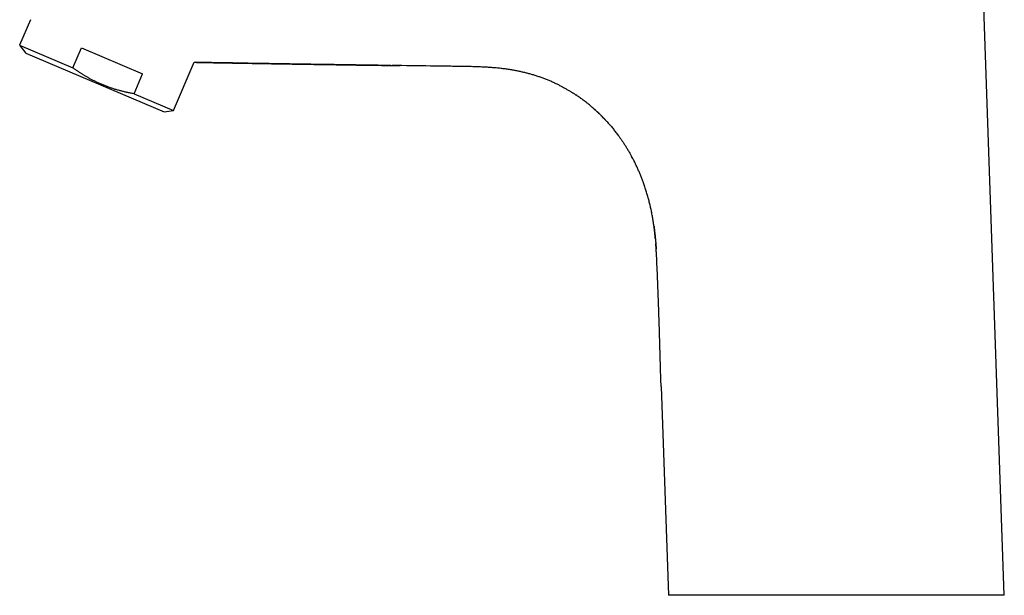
# Model space of a CAD drawing. Header units: millimetres. Extents: x 8 to 787, y 12 to 760.
# Tile 5 of 30: x 30 to 171, y 549 to 632. Entities that reach past the tile are written whole.
import ezdxf

# ---------------------------------------------------------------- set-up
doc = ezdxf.new("R2010")
doc.units = ezdxf.units.MM

msp = doc.modelspace()

# ---------------------------------------------------------------- linework, layer by layer
at = {"color": 7, "linetype": 'Continuous', "lineweight": 30}
for p, q in [((170.88, 549.24), (167.42, 648.52)), ((31.13, 631.83), (29.57, 628.17)), ((29.57, 628.17), (30.41, 627.06)), ((29.57, 628.17), (37.22, 624.92)), ((37.22, 624.92), (38.43, 627.78)), ((38.43, 627.78), (47.22, 624.05)), ((30.41, 627.06), (30.46, 627.04)), ((30.46, 627.04), (50.29, 618.62)), ((51.67, 618.79), (54.6, 625.71)), ((46.01, 621.19), (47.22, 624.05)), ((107.46, 622.19), (107.5, 622.17)), ((46.01, 621.19), (51.67, 618.79)), ((50.29, 618.62), (51.67, 618.79)), ((121.63, 579.22), (122.68, 549.24))]:
    msp.add_line(p, q, dxfattribs=at)
for points, knots in [([(46.01, 621.19), (45.9, 621.21), (45.64, 621.26), (45.21, 621.34), (44.73, 621.45), (44.25, 621.57), (43.77, 621.69), (43.29, 621.83), (42.82, 621.98), (42.35, 622.14), (41.89, 622.32), (41.42, 622.51), (40.95, 622.72), (40.48, 622.94), (40.05, 623.15), (39.66, 623.36), (39.3, 623.56), (38.94, 623.77), (38.59, 623.99), (38.24, 624.21), (37.9, 624.44), (37.56, 624.68), (37.33, 624.84), (37.22, 624.92)], [0, 0, 0, 0, 0.032291, 0.083619, 0.134946, 0.186367, 0.237787, 0.289404, 0.341052, 0.392196, 0.443374, 0.49657, 0.549765, 0.603115, 0.656465, 0.699249, 0.742034, 0.784887, 0.82774, 0.870779, 0.913818, 0.956909, 1, 1, 1, 1]), ([(54.6, 625.71), (54.63, 625.71), (54.67, 625.71), (54.73, 625.71), (54.78, 625.71), (54.79, 625.71), (54.8, 625.71)], [0, 0, 0, 0, 0.349811, 0.679589, 0.904308, 1, 1, 1, 1]), ([(54.84, 625.71), (54.86, 625.71), (54.93, 625.71), (55.05, 625.7), (55.23, 625.7), (55.43, 625.7), (55.63, 625.69), (55.83, 625.69), (56.04, 625.69), (56.26, 625.68), (56.5, 625.68), (56.74, 625.67), (56.99, 625.67), (57.26, 625.66), (57.53, 625.66), (57.81, 625.65), (58.1, 625.65), (58.39, 625.64), (58.67, 625.64), (58.93, 625.63), (59.19, 625.63), (59.44, 625.62), (59.67, 625.62), (59.9, 625.62), (60.11, 625.61), (60.31, 625.61), (60.5, 625.61), (60.68, 625.6), (60.84, 625.6), (60.99, 625.6), (61.14, 625.6), (61.28, 625.59), (61.42, 625.59), (61.57, 625.59), (61.73, 625.59), (61.89, 625.58), (62.08, 625.58), (62.3, 625.58), (62.54, 625.57), (62.79, 625.57), (63.05, 625.56), (63.33, 625.56), (63.61, 625.55), (64.3, 625.54), (65.09, 625.53), (65.97, 625.51), (66.52, 625.51), (67.06, 625.5), (67.6, 625.49), (68.08, 625.48), (68.51, 625.47), (68.88, 625.47), (69.25, 625.46), (69.62, 625.45), (69.98, 625.45), (70.33, 625.44), (70.68, 625.44), (71.04, 625.43), (71.4, 625.43), (71.78, 625.42), (72.17, 625.41), (72.57, 625.41), (72.98, 625.4), (73.4, 625.4), (73.83, 625.39), (74.24, 625.38), (74.62, 625.38), (74.97, 625.37), (75.31, 625.37), (75.65, 625.36), (76, 625.36), (76.36, 625.35), (76.73, 625.35), (77.09, 625.34), (77.43, 625.33), (77.77, 625.33), (78.08, 625.32), (78.38, 625.32), (78.67, 625.32), (78.96, 625.31), (79.24, 625.31), (79.59, 625.3), (79.86, 625.3), (80.05, 625.3), (80.11, 625.3), (80.18, 625.29), (80.26, 625.29), (80.35, 625.29), (80.45, 625.29), (80.56, 625.29), (80.69, 625.29), (80.83, 625.28), (80.98, 625.28), (81.14, 625.28), (81.31, 625.28), (81.5, 625.28), (81.71, 625.27), (81.94, 625.27), (82.19, 625.27), (82.44, 625.26), (82.68, 625.26), (82.88, 625.26), (83.04, 625.25), (83.18, 625.25), (83.32, 625.25), (83.45, 625.25), (83.57, 625.25), (83.67, 625.24), (83.77, 625.24), (83.85, 625.24), (83.93, 625.24), (84.01, 625.24), (84.06, 625.24), (84.11, 625.24), (84.14, 625.24), (84.16, 625.24), (84.16, 625.24), (84.16, 625.24), (84.16, 625.24)], [0, 0, 0, 0, 0.001348, 0.00713, 0.01327, 0.019795, 0.026705, 0.033574, 0.040787, 0.048345, 0.056248, 0.064497, 0.073092, 0.082033, 0.091321, 0.100956, 0.110939, 0.120772, 0.130223, 0.139289, 0.14797, 0.156414, 0.16446, 0.172107, 0.179356, 0.186206, 0.192546, 0.198501, 0.204071, 0.209257, 0.214152, 0.218793, 0.223645, 0.228746, 0.234095, 0.239692, 0.245537, 0.253334, 0.261534, 0.270136, 0.279141, 0.288528, 0.298011, 0.307496, 0.359707, 0.378371, 0.397044, 0.415639, 0.433866, 0.451699, 0.464726, 0.477534, 0.490123, 0.502494, 0.514646, 0.526708, 0.538422, 0.550504, 0.562955, 0.575774, 0.588961, 0.602517, 0.616441, 0.630734, 0.645395, 0.660425, 0.672487, 0.684448, 0.696123, 0.707513, 0.718618, 0.731623, 0.744214, 0.756391, 0.768153, 0.7795, 0.790434, 0.800362, 0.81008, 0.819812, 0.829562, 0.839329, 0.854902, 0.856945, 0.859017, 0.861357, 0.864018, 0.867, 0.870303, 0.874273, 0.878624, 0.883358, 0.888474, 0.893971, 0.899851, 0.906113, 0.913443, 0.921235, 0.929489, 0.938206, 0.947385, 0.95318, 0.958615, 0.96369, 0.968407, 0.972769, 0.97671, 0.980312, 0.983582, 0.986523, 0.989475, 0.992028, 0.994205, 0.996043, 0.997605, 0.99899, 0.999662, 1, 1, 1, 1]), ([(82.82, 625.26), (79.5, 625.31), (74.18, 625.38), (66.86, 625.5), (60.87, 625.6), (56.87, 625.67), (54.87, 625.71)], [0, 0, 0, 0, 0.3569003, 0.571267, 0.7856335, 1, 1, 1, 1]), ([(106.94, 622.46), (106.86, 622.5), (106.61, 622.62), (106.19, 622.81), (105.69, 623.04), (105.18, 623.24), (104.69, 623.43), (104.18, 623.61), (103.68, 623.78), (103.17, 623.93), (102.66, 624.08), (102.17, 624.21), (101.68, 624.32), (101.18, 624.43), (100.69, 624.53), (100.15, 624.62), (99.56, 624.71), (98.92, 624.8), (98.29, 624.87), (97.65, 624.93), (97.01, 624.98), (96.37, 625.02), (95.64, 625.05), (94.83, 625.08), (93.93, 625.1), (93.04, 625.12), (92.14, 625.13), (91.24, 625.14), (90.35, 625.15), (89.45, 625.16), (87.01, 625.2), (84.88, 625.23), (83.04, 625.25)], [0, 0, 0, 0, 0.010848, 0.033968, 0.057087, 0.079058, 0.10103, 0.123003, 0.144979, 0.166955, 0.188933, 0.209654, 0.230376, 0.251099, 0.271823, 0.292548, 0.318983, 0.345416, 0.371852, 0.39829, 0.424728, 0.451165, 0.477603, 0.514538, 0.551476, 0.588413, 0.625348, 0.662284, 0.699219, 0.736155, 0.773091, 1, 1, 1, 1]), ([(106.94, 622.46), (106.98, 622.44), (107.09, 622.38), (107.27, 622.29), (107.49, 622.18), (107.7, 622.06), (107.9, 621.95), (108.11, 621.83), (108.3, 621.72), (108.48, 621.61), (108.64, 621.52), (108.78, 621.43), (108.91, 621.35), (109.05, 621.27), (109.18, 621.18), (109.3, 621.1), (109.38, 621.05), (109.41, 621.03)], [0, 0, 0, 0, 0.051171, 0.130434, 0.214213, 0.302519, 0.381004, 0.46273, 0.543669, 0.621143, 0.679681, 0.736254, 0.790963, 0.843925, 0.902155, 0.958527, 1, 1, 1, 1]), ([(111.77, 619.23), (111.66, 619.32), (111.41, 619.54), (111.01, 619.87), (110.57, 620.21), (110.11, 620.54), (109.73, 620.82), (109.49, 620.98), (109.41, 621.03)], [0, 0, 0, 0, 0.1444449, 0.3330124, 0.5215782, 0.7101511, 0.90217, 1, 1, 1, 1]), ([(111.77, 619.23), (111.78, 619.23), (111.78, 619.23), (111.79, 619.22), (111.8, 619.21), (111.82, 619.19), (111.83, 619.18), (111.85, 619.17), (111.86, 619.15), (111.89, 619.13), (111.94, 619.08), (112, 619.03), (112.06, 618.98), (112.11, 618.93), (112.17, 618.88), (112.24, 618.82), (112.31, 618.75), (112.4, 618.67), (112.49, 618.59), (112.59, 618.49), (112.71, 618.38), (112.84, 618.25), (112.98, 618.12), (113.12, 617.97), (113.28, 617.81), (113.44, 617.64), (113.61, 617.47), (113.78, 617.29), (113.95, 617.1), (114.12, 616.9), (114.3, 616.7), (114.49, 616.48), (114.68, 616.25), (114.87, 616.02), (115.05, 615.78), (115.24, 615.54), (115.42, 615.29), (115.62, 615.03), (115.83, 614.73), (116.05, 614.41), (116.29, 614.06), (116.54, 613.66), (116.81, 613.24), (117.06, 612.81), (117.25, 612.47), (117.36, 612.27), (117.39, 612.22)], [0, 0, 0, 0, 0.001713, 0.004464, 0.0068, 0.008836, 0.011266, 0.013688, 0.016082, 0.01845, 0.025719, 0.038109, 0.045175, 0.052683, 0.061208, 0.071484, 0.082953, 0.095622, 0.109498, 0.124586, 0.142905, 0.162748, 0.184116, 0.20701, 0.231432, 0.257382, 0.284859, 0.311388, 0.339199, 0.368292, 0.398666, 0.430319, 0.463252, 0.495997, 0.529811, 0.56365, 0.597245, 0.630598, 0.67391, 0.716809, 0.759296, 0.815556, 0.871081, 0.925874, 0.979934, 1, 1, 1, 1]), ([(113.78, 617.28), (113.69, 617.37), (113.48, 617.61), (113.12, 617.97), (112.72, 618.37), (112.3, 618.76), (112.01, 619.03), (111.86, 619.16), (111.85, 619.16)], [0, 0, 0, 0, 0.142259, 0.353901, 0.56554, 0.77717, 0.988788, 1, 1, 1, 1]), ([(120.81, 600.36), (120.79, 600.57), (120.75, 600.99), (120.68, 601.62), (120.6, 602.25), (120.5, 602.87), (120.4, 603.49), (120.29, 604.11), (120.16, 604.73), (120.01, 605.36), (119.86, 605.98), (119.69, 606.6), (119.51, 607.22), (119.31, 607.83), (119.11, 608.4), (118.91, 608.93), (118.72, 609.43), (118.51, 609.92), (118.3, 610.41), (118.07, 610.89), (117.82, 611.4), (117.6, 611.84), (117.44, 612.12), (117.39, 612.22)], [0, 0, 0, 0, 0.050872, 0.1023523, 0.1529134, 0.2034716, 0.2540258, 0.3045767, 0.3561585, 0.407739, 0.4593165, 0.5108911, 0.5624641, 0.6140363, 0.6656066, 0.7084867, 0.7513655, 0.7942437, 0.8371214, 0.8799985, 0.9228753, 0.9734085, 1, 1, 1, 1]), ([(120.61, 602.16), (120.62, 602.06), (120.64, 601.89), (120.67, 601.67), (120.69, 601.48), (120.71, 601.29), (120.74, 601.1), (120.76, 600.91), (120.78, 600.72), (120.79, 600.56), (120.8, 600.47), (120.8, 600.43)], [0, 0, 0, 0, 0.176028, 0.2847, 0.39424, 0.504649, 0.615932, 0.727881, 0.836321, 0.939698, 1, 1, 1, 1]), ([(120.8, 600.44), (120.8, 600.43), (120.81, 600.38), (120.82, 600.28), (120.83, 600.13), (120.84, 599.97), (120.86, 599.8), (120.87, 599.63), (120.88, 599.47), (120.89, 599.34), (120.9, 599.25), (120.9, 599.16), (120.91, 599.11), (120.91, 599.09)], [0, 0, 0, 0, 0.007659, 0.113531, 0.225875, 0.344714, 0.470072, 0.601967, 0.740418, 0.812107, 0.885441, 0.959846, 1, 1, 1, 1]), ([(120.95, 598.43), (120.93, 598.64), (120.91, 599.07), (120.88, 599.49), (120.86, 599.7)], [0, 0, 0, 0, 0.503134, 1, 1, 1, 1]), ([(120.91, 599.1), (120.91, 599.08), (120.91, 599.01), (120.92, 598.94), (120.92, 598.89), (120.92, 598.89)], [0, 0, 0, 0, 0.2866686, 0.9032268, 1, 1, 1, 1]), ([(121.63, 579.22), (121.6, 580.11), (121.54, 581.91), (121.46, 584.6), (121.39, 587.29), (121.31, 589.65), (121.24, 591.67), (121.18, 593.36), (121.11, 595.05), (121.04, 596.74), (120.98, 597.87), (120.95, 598.43)], [0, 0, 0, 0, 0.140002, 0.280008, 0.420014, 0.560017, 0.648016, 0.736013, 0.824008, 0.912003, 1, 1, 1, 1]), ([(170.88, 549.24), (170.88, 549.24), (170.88, 549.24), (170.87, 549.24), (170.84, 549.24), (170.81, 549.24), (170.76, 549.24), (170.7, 549.24), (170.64, 549.24), (170.57, 549.24), (170.49, 549.24), (170.4, 549.24), (170.31, 549.24), (170.2, 549.24), (170.09, 549.24), (169.97, 549.24), (169.83, 549.24), (169.69, 549.24), (169.52, 549.24), (169.35, 549.24), (169.16, 549.24), (168.97, 549.24), (168.78, 549.24), (168.61, 549.24), (168.46, 549.24), (168.31, 549.24), (168.12, 549.24), (167.9, 549.24), (167.64, 549.24), (167.38, 549.24), (167.1, 549.24), (166.81, 549.24), (166.53, 549.24), (166.26, 549.24), (166.01, 549.24), (165.75, 549.24), (165.46, 549.24), (165.14, 549.24), (164.78, 549.24), (164.41, 549.24), (164.04, 549.24), (163.65, 549.24), (163.27, 549.24), (162.91, 549.24), (162.57, 549.24), (162.22, 549.24), (161.87, 549.24), (161.5, 549.24), (161.14, 549.24), (160.76, 549.24), (160.37, 549.24), (159.96, 549.24), (159.53, 549.24), (159.09, 549.24), (158.65, 549.24), (158.2, 549.24), (157.79, 549.24), (157.44, 549.24), (157.12, 549.24), (156.81, 549.24), (156.46, 549.24), (156.07, 549.24), (155.65, 549.24), (155.22, 549.24), (154.79, 549.24), (154.36, 549.24), (153.92, 549.24), (153.48, 549.24), (153, 549.24), (152.5, 549.24), (151.96, 549.24), (151.41, 549.24), (150.86, 549.24), (150.31, 549.24), (149.76, 549.24), (149.2, 549.24), (148.68, 549.24), (148.19, 549.24), (147.73, 549.24), (147.28, 549.24), (146.82, 549.24), (146.36, 549.24), (145.9, 549.24), (145.44, 549.24), (144.95, 549.24), (144.43, 549.24), (143.88, 549.24), (143.33, 549.24), (142.78, 549.24), (142.23, 549.24), (141.68, 549.24), (141.14, 549.24), (140.63, 549.24), (140.15, 549.24), (139.72, 549.24), (139.28, 549.24), (138.85, 549.24), (138.41, 549.24), (137.99, 549.24), (137.56, 549.24), (137.11, 549.24), (136.63, 549.24), (136.13, 549.24), (135.63, 549.24), (135.15, 549.24), (134.66, 549.24), (134.18, 549.24), (133.71, 549.24), (133.27, 549.24), (132.87, 549.24), (132.49, 549.24), (132.13, 549.24), (131.77, 549.24), (131.41, 549.24), (131.06, 549.24), (130.71, 549.24), (130.35, 549.24), (129.97, 549.24), (129.58, 549.24), (129.19, 549.24), (128.82, 549.24), (128.45, 549.24), (128.09, 549.24), (127.75, 549.24), (127.43, 549.24), (127.14, 549.24), (126.88, 549.24), (126.62, 549.24), (126.38, 549.24), (126.13, 549.24), (125.9, 549.24), (125.67, 549.24), (125.44, 549.24), (125.2, 549.24), (124.96, 549.24), (124.73, 549.24), (124.51, 549.24), (124.3, 549.24), (124.11, 549.24), (123.92, 549.24), (123.76, 549.24), (123.62, 549.24), (123.49, 549.24), (123.38, 549.24), (123.27, 549.24), (123.17, 549.24), (123.08, 549.24), (122.99, 549.24), (122.92, 549.24), (122.85, 549.24), (122.79, 549.24), (122.75, 549.24), (122.71, 549.24), (122.69, 549.24), (122.68, 549.24), (122.68, 549.24), (122.68, 549.24)], [0, 0, 0, 0, 0.00539, 0.012014, 0.018712, 0.025412, 0.032113, 0.038813, 0.045512, 0.051554, 0.057597, 0.063648, 0.069699, 0.075776, 0.081853, 0.08794, 0.094026, 0.100778, 0.107531, 0.114283, 0.121064, 0.127845, 0.134625, 0.13921, 0.143795, 0.148384, 0.152973, 0.159939, 0.166905, 0.173871, 0.180867, 0.187864, 0.19486, 0.20042, 0.205981, 0.211548, 0.217115, 0.224334, 0.231554, 0.238773, 0.246026, 0.25328, 0.260532, 0.266576, 0.27262, 0.278673, 0.284726, 0.290805, 0.296884, 0.302972, 0.309059, 0.315814, 0.322569, 0.329323, 0.336104, 0.342886, 0.349668, 0.354253, 0.358839, 0.363428, 0.368018, 0.374053, 0.380088, 0.386133, 0.392177, 0.398247, 0.404318, 0.410398, 0.416478, 0.423805, 0.431135, 0.438465, 0.445793, 0.453183, 0.460575, 0.467968, 0.475358, 0.48139, 0.487422, 0.493463, 0.499504, 0.505571, 0.511639, 0.517715, 0.523791, 0.531116, 0.538443, 0.545769, 0.553094, 0.560481, 0.56787, 0.575259, 0.582646, 0.588678, 0.594709, 0.600749, 0.606788, 0.612855, 0.618921, 0.624996, 0.631072, 0.638395, 0.64572, 0.653045, 0.660369, 0.667755, 0.675143, 0.682531, 0.689917, 0.695952, 0.701986, 0.708029, 0.714072, 0.720141, 0.72621, 0.732288, 0.738366, 0.745692, 0.75302, 0.760348, 0.767674, 0.775064, 0.782456, 0.789847, 0.797237, 0.803278, 0.80932, 0.81537, 0.82142, 0.827496, 0.833572, 0.839657, 0.845742, 0.853076, 0.860412, 0.867747, 0.875081, 0.882479, 0.889879, 0.897279, 0.904677, 0.910909, 0.917141, 0.923372, 0.929625, 0.935878, 0.942131, 0.948797, 0.955462, 0.962139, 0.968817, 0.976035, 0.983255, 0.990473, 0.997726, 1, 1, 1, 1])]:
    msp.add_open_spline(points, degree=3, knots=knots, dxfattribs=at)

doc.saveas('drawing.dxf')
